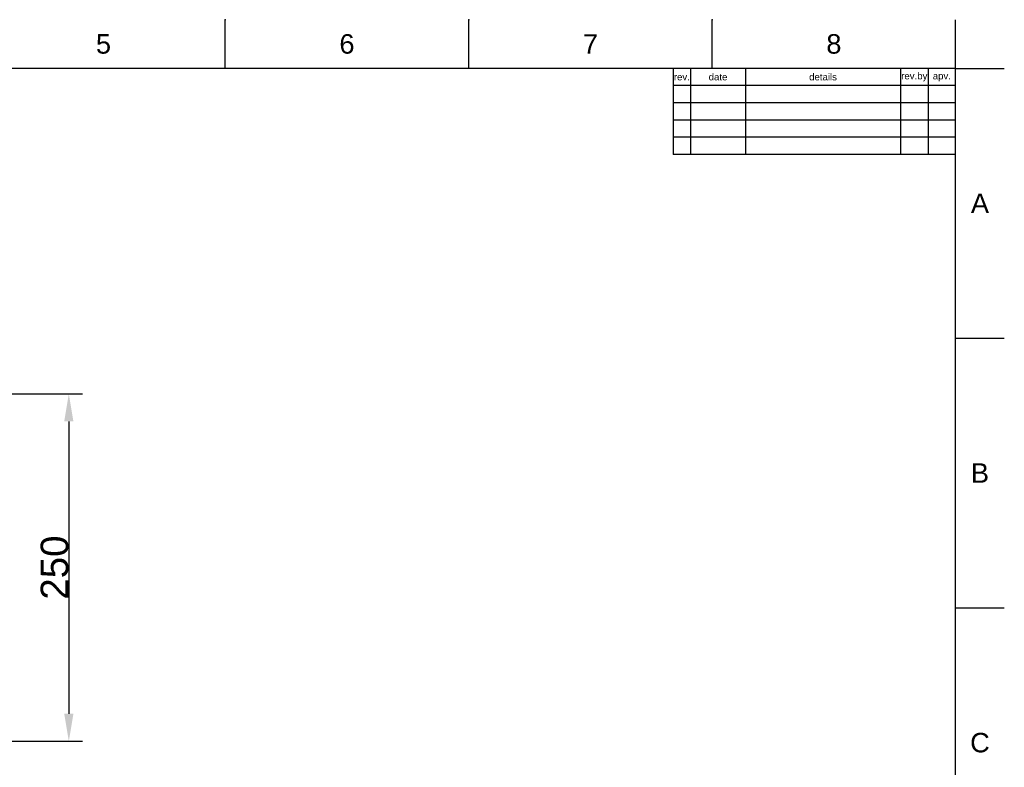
# Model space of a CAD drawing. Header units: millimetres. Extents: x 580 to 2065, y -13 to 1037.
# Tile 10 of 10: x 1350 to 2065, y 494 to 1037. Entities that reach past the tile are written whole.
import ezdxf

# ---------------------------------------------------------------- set-up
doc = ezdxf.new("R2010")
doc.units = ezdxf.units.MM
doc.header["$LTSCALE"] = 0.1
for name, color, linetype in [('DEFAULT', 7, 'Continuous'), ('FORM', 7, 'Continuous'), ('TEXT', 2, 'Continuous')]:
    doc.layers.add(name, color=color, linetype=linetype)
doc.styles.add('ARIAL', font='arial_0.ttf')
doc.styles.get("Standard").update_dxf_attribs({"font": 'arial_0.ttf'})
doc.dimstyles.new('DIMENSION STYLE 01', dxfattribs={"dimtxt": 20, "dimasz": 20, "dimexe": 10, "dimexo": 0.5, "dimgap": 0.09, "dimtad": 1, "dimtoh": 1, "dimdec": 0, "dimzin": 0, "dimdsep": 46, "dimtxsty": 'ARIAL', "dimcen": 0.5, "dimadec": 1, "dimazin": 0, "dimtfac": 1, "dimtdec": 4, "dimtofl": 0, "dimtmove": 0, "dimatfit": 3, "dimfxl": 1, "dimtolj": 1, "dimtzin": 0, "dimarcsym": 0})

# ---------------------------------------------------------------- blocks, each defined once
blk = doc.blocks.new('*D130')
at = {"layer": 'DEFAULT', "color": 0, "lineweight": -2, "transparency": 16777216}
for p, q in [((1171.54, 765.04), (1395.49, 765.04)), ((1385.49, 745.04), (1385.49, 532.78)), ((1171.54, 512.78), (1395.49, 512.78))]:
    blk.add_line(p, q, dxfattribs=at)
at = {"layer": 'DEFAULT', "color": 0, "transparency": 16777216}
for points in [[(1382.16, 745.04), (1388.83, 745.04), (1385.49, 765.04)], [(1382.16, 532.78), (1388.83, 532.78), (1385.49, 512.78)]]:
    blk.add_solid(points, dxfattribs=at)
at = {"layer": 'Defpoints', "color": 0, "transparency": 16777216}
for p in [(1171.04, 765.04), (1171.04, 512.78), (1385.49, 512.78)]:
    blk.add_point(p, dxfattribs=at)
at = {"layer": 'DEFAULT', "color": 0, "transparency": 16777216, "insert": (1375.19, 638.91), "char_height": 20, "attachment_point": 5, "rotation": 90, "style": 'ARIAL'}
blk.add_mtext('\\A1;250^M^J', dxfattribs=at)

msp = doc.modelspace()

# ---------------------------------------------------------------- linework, layer by layer
for p, q in [((1499.05, 1001.37), (1499.05, 1036.73)), ((1675.82, 1001.37), (1675.82, 1036.73)), ((1852.58, 1001.37), (1852.58, 1036.73)), ((2029.35, 1001.37), (2029.35, 1036.73)), ((2029.35, 1001.37), (615.21, 1001.37)), ((2029.35, 22.08), (2029.35, 1001.37)), ((2029.35, 1001.37), (2064.71, 1001.37)), ((2029.35, 805.52), (2064.71, 805.52)), ((2029.35, 609.66), (2064.71, 609.66))]:
    msp.add_line(p, q)
for p in [(1499.05, 1036.73), (1675.82, 1036.73), (1852.58, 1036.73), (2029.35, 805.52), (2029.35, 609.66)]:
    msp.add_point(p)
at = {"layer": 'FORM'}
for p, q in [((1824.35, 1001.37), (1824.35, 938.87)), ((1836.85, 1001.37), (1836.85, 938.87)), ((1876.85, 1001.37), (1876.85, 938.87)), ((1989.35, 1001.37), (1989.35, 938.87)), ((2009.35, 1001.37), (2009.35, 938.87)), ((2029.35, 988.87), (1824.35, 988.87)), ((2029.35, 976.37), (1824.35, 976.37)), ((2029.35, 963.87), (1824.35, 963.87)), ((2029.35, 951.37), (1824.35, 951.37)), ((2029.35, 938.87), (1824.35, 938.87))]:
    msp.add_line(p, q, dxfattribs=at)

# ---------------------------------------------------------------- texts
at = {"char_height": 14.14, "attachment_point": 5}
for s, width, insert in [('5', 50, (1410.66, 1019.05)), ('6', 50, (1587.43, 1019.05)), ('7', 50, (1764.2, 1019.05)), ('8', 50, (1940.97, 1019.05)), ('A', 10, (2047.03, 903.44)), ('B', 10, (2047.03, 707.59)), ('C', 10, (2047.03, 511.73))]:
    msp.add_mtext_dynamic_manual_height_columns(s, width=width, gutter_width=12.5, heights=[0], dxfattribs=dict(at, insert=insert))
at = {"layer": 'TEXT', "char_height": 5, "attachment_point": 5}
for s, width, insert in [('rev.', 5, (1830.6, 995.12)), ('date', 16, (1856.85, 995.12)), ('details', 45, (1933.1, 995.12)), ('rev.by', 8, (1999.35, 995.12)), ('apv.', 8, (2019.35, 995.12))]:
    msp.add_mtext_dynamic_manual_height_columns(s, width=width, gutter_width=12.5, heights=[0], dxfattribs=dict(at, insert=insert))

# ---------------------------------------------------------------- dimensions: what is measured, and where the dimension line sits
at = {"layer": 'DEFAULT'}
dim = msp.add_linear_dim(base=(1385.49, 512.78), p1=(1171.04, 765.04), p2=(1171.04, 512.78), angle=270.00004, text='250^M^J', dimstyle='DIMENSION STYLE 01', dxfattribs=at)
dim.commit()
dim.dimension.update_dxf_attribs({"geometry": '*D130', "text_midpoint": (1375.19, 638.91)})

doc.saveas('drawing.dxf')
